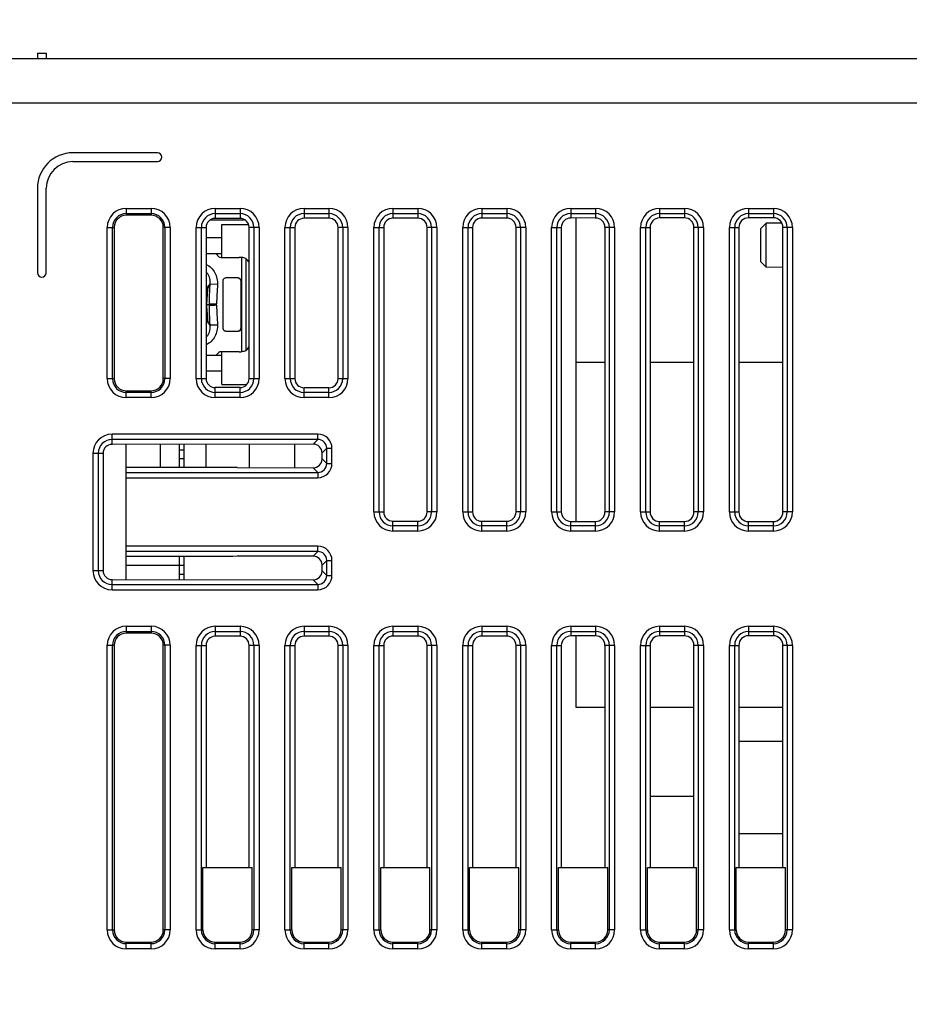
# Model space of a CAD drawing. Header units: millimetres. Extents: x 88 to 1193, y 471 to 1243.
# Tile 44 of 47: x 390 to 440, y 1105 to 1160. Entities that reach past the tile are written whole.
import ezdxf

# ---------------------------------------------------------------- set-up
doc = ezdxf.new("R2010")
doc.units = ezdxf.units.MM
doc.header["$LTSCALE"] = 20
doc.header["$PDMODE"] = 3
doc.header["$PDSIZE"] = 0.3
doc.layers.get('0').update_dxf_attribs({"linetype": 'CONTINUOUS'})
doc.layers.get('Defpoints').update_dxf_attribs({"linetype": 'CONTINUOUS'})
for name, color, linetype in [('03_ALL_AXES', 7, 'CONTINUOUS'), ('07_ALL_FEATURES', 7, 'CONTINUOUS'), ('7_ALL_FEATURES', 7, 'CONTINUOUS'), ('DIM', 6, 'CONTINUOUS')]:
    doc.layers.add(name, color=color, linetype=linetype)
doc.styles.get("Standard").update_dxf_attribs({"font": 'arial.ttf'})
doc.dimstyles.get("Standard").update_dxf_attribs({"dimtxt": 6, "dimasz": 4, "dimexe": 1, "dimexo": 1, "dimgap": 0.09, "dimtad": 1, "dimdec": 1, "dimzin": 0, "dimdsep": 46, "dimtxsty": 'Standard', "dimblk": '_FILLED', "dimcen": 0.09, "dimclrd": 256, "dimclre": 256, "dimadec": 0, "dimazin": 0, "dimtp": 0.1, "dimtm": 0.1, "dimtfac": 1, "dimtdec": 1, "dimtmove": 0, "dimatfit": 3, "dimldrblk": '_FILLED', "dimfxl": 1, "dimtolj": 1, "dimtzin": 0, "dimlwe": -1, "dimarcsym": 0})

# ---------------------------------------------------------------- blocks, each defined once
blk = doc.blocks.new('_FILLED')
at = {"color": 0, "linetype": 'ByBlock'}
blk.add_solid([(0, 0), (-1, 0.167), (-1, -0.167)], dxfattribs=at)
blk = doc.blocks.new('*D7')
at = {"layer": 'Defpoints', "color": 0, "transparency": 16777216}
for p in [(340.207, 1179.247), (507.207, 1158.018), (340.207, 1101.278)]:
    blk.add_point(p, dxfattribs=at)
at = {"layer": 'DIM', "color": 7, "transparency": 16777216}
for p, q in [((340.207, 1102.278), (340.207, 1180.247)), ((507.207, 1159.018), (507.207, 1180.247))]:
    blk.add_line(p, q, dxfattribs=at)
at = {"layer": 'DIM', "color": 7, "lineweight": -2, "transparency": 16777216}
blk.add_line((503.207, 1179.247), (344.207, 1179.247), dxfattribs=at)
at = {"layer": 'DIM', "color": 7, "lineweight": -2, "transparency": 16777216, "xscale": 4, "yscale": 4, "zscale": 4, "rotation": 180}
blk.add_blockref('_FILLED', (340.207, 1179.247), dxfattribs=at)
at = {"layer": 'DIM', "color": 7, "lineweight": -2, "transparency": 16777216, "xscale": 4, "yscale": 4, "zscale": 4}
blk.add_blockref('_FILLED', (507.207, 1179.247), dxfattribs=at)
at = {"layer": 'DIM', "color": 0, "transparency": 16777216, "insert": (423.707, 1183.747), "char_height": 6, "attachment_point": 5}
blk.add_mtext('\\A1;D', dxfattribs=at)

msp = doc.modelspace()

# ---------------------------------------------------------------- linework, layer by layer
at = {"layer": '03_ALL_AXES', "color": 0, "linetype": 'Continuous'}
for p, q in [((432.648, 1119.918), (430.167, 1119.918)), ((432.648, 1114.718), (430.167, 1114.718))]:
    msp.add_line(p, q, dxfattribs=at)
at = {"layer": '07_ALL_FEATURES', "color": 0, "linetype": 'Continuous'}
for p, q in [((346.907, 1158.318), (506.207, 1158.318)), ((390.707, 1158.618), (390.707, 1158.318)), ((390.707, 1158.618), (391.207, 1158.618)), ((391.207, 1158.618), (391.207, 1158.318)), ((345.907, 1155.818), (440.907, 1155.818)), ((397.457, 1153.018), (392.707, 1153.018)), ((392.707, 1152.518), (397.457, 1152.518)), ((390.707, 1151.018), (390.707, 1146.268)), ((391.207, 1146.268), (391.207, 1151.018)), ((395.707, 1149.891), (395.707, 1149.503)), ((395.707, 1149.891), (397.107, 1149.891)), ((395.707, 1149.593), (397.107, 1149.593)), ((397.107, 1149.503), (395.707, 1149.503)), ((397.107, 1149.891), (397.107, 1149.503)), ((400.707, 1149.891), (400.707, 1149.326)), ((400.707, 1149.891), (402.107, 1149.891)), ((400.707, 1149.593), (402.107, 1149.593)), ((402.107, 1149.891), (402.107, 1149.327)), ((405.707, 1149.891), (405.707, 1149.331)), ((405.707, 1149.891), (407.107, 1149.891)), ((405.707, 1149.593), (407.107, 1149.593)), ((407.107, 1149.891), (407.107, 1149.333)), ((410.707, 1149.891), (410.707, 1149.337)), ((410.707, 1149.891), (412.107, 1149.891)), ((410.707, 1149.593), (412.107, 1149.593)), ((412.107, 1149.891), (412.107, 1149.338)), ((415.707, 1149.891), (415.707, 1149.342)), ((415.707, 1149.891), (417.107, 1149.891)), ((415.707, 1149.593), (417.107, 1149.593)), ((417.107, 1149.891), (417.107, 1149.343)), ((420.707, 1149.891), (420.707, 1149.347)), ((420.707, 1149.891), (422.107, 1149.891)), ((420.707, 1149.593), (422.107, 1149.593)), ((422.107, 1149.891), (422.107, 1149.349)), ((425.707, 1149.891), (425.707, 1149.353)), ((425.707, 1149.891), (427.107, 1149.891)), ((425.707, 1149.593), (427.107, 1149.593)), ((427.107, 1149.891), (427.107, 1149.354)), ((430.707, 1149.891), (430.707, 1149.358)), ((430.707, 1149.891), (432.107, 1149.891)), ((430.707, 1149.593), (432.107, 1149.593)), ((432.107, 1149.891), (432.107, 1149.36)), ((402.107, 1149.327), (400.707, 1149.326)), ((407.107, 1149.333), (405.707, 1149.331)), ((412.107, 1149.338), (410.707, 1149.337)), ((417.107, 1149.343), (415.707, 1149.342)), ((422.107, 1149.349), (420.707, 1149.347)), ((427.107, 1149.354), (425.707, 1149.353)), ((432.107, 1149.36), (430.707, 1149.358)), ((431.407, 1148.752), (431.709, 1149.057)), ((432.586, 1149.065), (431.709, 1149.057)), ((431.709, 1146.58), (431.709, 1149.057)), ((394.634, 1140.318), (394.634, 1148.818)), ((394.634, 1148.818), (395.022, 1148.818)), ((394.932, 1140.318), (394.932, 1148.818)), ((395.022, 1148.818), (395.022, 1140.318)), ((397.791, 1140.318), (397.791, 1148.818)), ((398.179, 1148.818), (397.791, 1148.818)), ((397.881, 1148.818), (397.881, 1140.318)), ((398.179, 1148.818), (398.179, 1140.318)), ((399.634, 1140.318), (399.634, 1148.818)), ((399.634, 1148.818), (400.2, 1148.818)), ((399.932, 1140.318), (399.932, 1148.818)), ((400.2, 1148.818), (400.2, 1140.318)), ((402.616, 1140.318), (402.616, 1148.818)), ((403.179, 1148.818), (402.616, 1148.818)), ((402.881, 1148.818), (402.881, 1140.318)), ((403.179, 1148.818), (403.179, 1140.318)), ((404.634, 1140.318), (404.634, 1148.818)), ((404.634, 1148.818), (405.194, 1148.818)), ((404.932, 1140.318), (404.932, 1148.818)), ((405.194, 1148.818), (405.194, 1140.318)), ((407.621, 1140.318), (407.621, 1148.818)), ((408.179, 1148.818), (407.621, 1148.818)), ((407.881, 1148.818), (407.881, 1140.318)), ((408.179, 1148.818), (408.179, 1140.318)), ((409.634, 1132.818), (409.634, 1148.818)), ((409.634, 1148.818), (410.189, 1148.818)), ((409.932, 1132.818), (409.932, 1148.818)), ((410.189, 1148.818), (410.189, 1132.818)), ((412.627, 1132.818), (412.627, 1148.818)), ((413.179, 1148.818), (412.627, 1148.818)), ((412.881, 1148.818), (412.881, 1132.818)), ((413.179, 1148.818), (413.179, 1132.818)), ((414.634, 1132.818), (414.634, 1148.818)), ((414.634, 1148.818), (415.184, 1148.818)), ((414.932, 1132.818), (414.932, 1148.818)), ((415.184, 1148.818), (415.184, 1132.818)), ((417.632, 1132.818), (417.632, 1148.818)), ((418.179, 1148.818), (417.632, 1148.818)), ((417.881, 1148.818), (417.881, 1132.818)), ((418.179, 1148.818), (418.179, 1132.818)), ((419.634, 1132.818), (419.634, 1148.818)), ((419.634, 1148.818), (420.178, 1148.818)), ((419.932, 1132.818), (419.932, 1148.818)), ((420.178, 1148.818), (420.178, 1132.818)), ((422.638, 1132.818), (422.638, 1148.818)), ((423.179, 1148.818), (422.638, 1148.818)), ((422.881, 1148.818), (422.881, 1132.818)), ((423.179, 1148.818), (423.179, 1132.818)), ((424.634, 1132.818), (424.634, 1148.818)), ((424.634, 1148.818), (425.173, 1148.818)), ((424.932, 1132.818), (424.932, 1148.818)), ((425.173, 1148.818), (425.173, 1132.818)), ((427.643, 1132.818), (427.643, 1148.818)), ((428.179, 1148.818), (427.643, 1148.818)), ((427.881, 1148.818), (427.881, 1132.818)), ((428.179, 1148.818), (428.179, 1132.818)), ((429.634, 1132.818), (429.634, 1148.818)), ((429.634, 1148.818), (430.167, 1148.818)), ((429.932, 1132.818), (429.932, 1148.818)), ((430.167, 1148.818), (430.167, 1132.818)), ((431.407, 1146.885), (431.407, 1148.752)), ((432.648, 1132.818), (432.648, 1148.818)), ((433.179, 1148.818), (432.648, 1148.818)), ((432.881, 1148.818), (432.881, 1132.818)), ((433.179, 1148.818), (433.179, 1132.818)), ((431.407, 1146.885), (431.709, 1146.58)), ((432.648, 1146.572), (431.709, 1146.58)), ((394.634, 1140.318), (395.022, 1140.318)), ((398.179, 1140.318), (397.791, 1140.318)), ((399.634, 1140.318), (400.2, 1140.318)), ((402.616, 1140.318), (403.179, 1140.318)), ((404.634, 1140.318), (405.194, 1140.318)), ((407.621, 1140.318), (408.179, 1140.318)), ((395.707, 1139.246), (395.707, 1139.634)), ((395.707, 1139.634), (397.107, 1139.634)), ((397.107, 1139.544), (395.707, 1139.544)), ((397.107, 1139.246), (397.107, 1139.634)), ((400.707, 1139.246), (400.707, 1139.811)), ((402.107, 1139.809), (400.707, 1139.811)), ((402.107, 1139.544), (400.707, 1139.544)), ((402.107, 1139.246), (402.107, 1139.809)), ((405.707, 1139.246), (405.707, 1139.806)), ((407.107, 1139.804), (405.707, 1139.806)), ((407.107, 1139.544), (405.707, 1139.544)), ((407.107, 1139.246), (407.107, 1139.804)), ((397.107, 1139.246), (395.707, 1139.246)), ((402.107, 1139.246), (400.707, 1139.246)), ((407.107, 1139.246), (405.707, 1139.246)), ((394.907, 1136.62), (394.907, 1137.191)), ((406.485, 1137.191), (394.907, 1137.191)), ((406.485, 1136.893), (394.907, 1136.893)), ((406.485, 1136.893), (406.224, 1136.632)), ((406.485, 1136.893), (406.485, 1137.191)), ((393.834, 1136.118), (393.834, 1129.518)), ((393.834, 1136.118), (394.406, 1136.118)), ((394.132, 1136.118), (394.132, 1129.518)), ((394.406, 1136.118), (394.406, 1135.396)), ((406.224, 1136.632), (394.907, 1136.62)), ((397.611, 1136.623), (397.611, 1135.318)), ((400.2, 1135.318), (400.2, 1136.625)), ((402.616, 1136.628), (402.616, 1135.309)), ((405.194, 1135.306), (405.194, 1136.631)), ((406.981, 1136.397), (406.72, 1136.136)), ((406.72, 1135.801), (406.72, 1136.136)), ((406.981, 1135.54), (406.981, 1136.397)), ((406.981, 1136.397), (407.279, 1136.397)), ((407.279, 1135.54), (407.279, 1136.397)), ((406.981, 1135.54), (406.72, 1135.801)), ((394.407, 1135.395), (394.407, 1130.241)), ((395.707, 1130.318), (395.707, 1135.318)), ((401.707, 1135.318), (395.707, 1135.318)), ((395.707, 1135.044), (406.485, 1135.044)), ((401.936, 1135.31), (401.707, 1135.318)), ((401.936, 1135.31), (406.224, 1135.305)), ((406.485, 1135.044), (406.224, 1135.305)), ((406.485, 1135.044), (406.485, 1134.746)), ((406.981, 1135.54), (407.279, 1135.54)), ((395.707, 1134.746), (406.485, 1134.746)), ((409.634, 1132.818), (410.189, 1132.818)), ((413.179, 1132.818), (412.627, 1132.818)), ((414.634, 1132.818), (415.184, 1132.818)), ((418.179, 1132.818), (417.632, 1132.818)), ((419.634, 1132.818), (420.178, 1132.818)), ((423.179, 1132.818), (422.638, 1132.818)), ((424.634, 1132.818), (425.173, 1132.818)), ((428.179, 1132.818), (427.643, 1132.818)), ((429.634, 1132.818), (430.167, 1132.818)), ((433.179, 1132.818), (432.648, 1132.818)), ((410.707, 1131.746), (410.707, 1132.3)), ((410.707, 1132.3), (412.107, 1132.299)), ((412.107, 1131.746), (412.107, 1132.299)), ((415.707, 1131.746), (415.707, 1132.295)), ((415.707, 1132.295), (417.107, 1132.293)), ((417.107, 1131.746), (417.107, 1132.293)), ((420.707, 1131.746), (420.707, 1132.289)), ((420.707, 1132.289), (422.107, 1132.288)), ((422.107, 1131.746), (422.107, 1132.288)), ((425.707, 1131.746), (425.707, 1132.284)), ((425.707, 1132.284), (427.107, 1132.283)), ((427.107, 1131.746), (427.107, 1132.283)), ((430.707, 1131.746), (430.707, 1132.279)), ((430.707, 1132.279), (432.107, 1132.277)), ((432.107, 1131.746), (432.107, 1132.277)), ((412.107, 1132.044), (410.707, 1132.044)), ((412.107, 1131.746), (410.707, 1131.746)), ((417.107, 1132.044), (415.707, 1132.044)), ((417.107, 1131.746), (415.707, 1131.746)), ((422.107, 1132.044), (420.707, 1132.044)), ((422.107, 1131.746), (420.707, 1131.746)), ((427.107, 1132.044), (425.707, 1132.044)), ((427.107, 1131.746), (425.707, 1131.746)), ((432.107, 1132.044), (430.707, 1132.044)), ((432.107, 1131.746), (430.707, 1131.746)), ((406.485, 1130.891), (395.707, 1130.891)), ((406.485, 1130.593), (395.707, 1130.593)), ((406.485, 1130.593), (406.224, 1130.332)), ((406.485, 1130.593), (406.485, 1130.891)), ((394.406, 1130.241), (394.406, 1129.518)), ((401.707, 1130.318), (395.707, 1130.318)), ((401.936, 1130.327), (401.707, 1130.318)), ((406.224, 1130.332), (401.936, 1130.327)), ((406.981, 1130.097), (406.72, 1129.836)), ((406.981, 1129.24), (406.981, 1130.097)), ((406.981, 1130.097), (407.279, 1130.097)), ((407.279, 1129.24), (407.279, 1130.097)), ((393.834, 1129.518), (394.406, 1129.518)), ((406.72, 1129.501), (406.72, 1129.836)), ((406.981, 1129.24), (406.72, 1129.501)), ((394.907, 1128.446), (394.907, 1129.017)), ((394.907, 1129.017), (406.224, 1129.005)), ((406.485, 1128.744), (406.224, 1129.005)), ((406.981, 1129.24), (407.279, 1129.24)), ((394.907, 1128.744), (406.485, 1128.744)), ((394.907, 1128.446), (406.485, 1128.446)), ((406.485, 1128.744), (406.485, 1128.446)), ((395.704, 1126.391), (395.704, 1126.003)), ((395.704, 1126.391), (397.109, 1126.391)), ((397.109, 1126.391), (397.109, 1126.003)), ((400.707, 1126.391), (400.707, 1125.826)), ((400.707, 1126.391), (402.107, 1126.391)), ((402.107, 1126.391), (402.107, 1125.827)), ((405.707, 1126.391), (405.707, 1125.831)), ((405.707, 1126.391), (407.107, 1126.391)), ((407.107, 1126.391), (407.107, 1125.833)), ((410.707, 1126.391), (410.707, 1125.837)), ((410.707, 1126.391), (412.107, 1126.391)), ((412.107, 1126.391), (412.107, 1125.838)), ((415.707, 1126.391), (415.707, 1125.842)), ((415.707, 1126.391), (417.107, 1126.391)), ((417.107, 1126.391), (417.107, 1125.843)), ((420.707, 1126.391), (420.707, 1125.847)), ((420.707, 1126.391), (422.107, 1126.391)), ((422.107, 1126.391), (422.107, 1125.849)), ((425.707, 1126.391), (425.707, 1125.853)), ((425.707, 1126.391), (427.107, 1126.391)), ((427.107, 1126.391), (427.107, 1125.854)), ((430.707, 1126.391), (430.707, 1125.858)), ((430.707, 1126.391), (432.107, 1126.391)), ((432.107, 1126.391), (432.107, 1125.86)), ((395.704, 1126.093), (397.109, 1126.093)), ((397.109, 1126.003), (395.704, 1126.003)), ((400.707, 1126.093), (402.107, 1126.093)), ((402.107, 1125.827), (400.707, 1125.826)), ((405.707, 1126.093), (407.107, 1126.093)), ((407.107, 1125.833), (405.707, 1125.831)), ((410.707, 1126.093), (412.107, 1126.093)), ((412.107, 1125.838), (410.707, 1125.837)), ((415.707, 1126.093), (417.107, 1126.093)), ((417.107, 1125.843), (415.707, 1125.842)), ((420.707, 1126.093), (422.107, 1126.093)), ((422.107, 1125.849), (420.707, 1125.847)), ((425.707, 1126.093), (427.107, 1126.093)), ((427.107, 1125.854), (425.707, 1125.853)), ((430.707, 1126.093), (432.107, 1126.093)), ((432.107, 1125.86), (430.707, 1125.858)), ((394.634, 1109.316), (394.634, 1125.321)), ((394.634, 1125.321), (395.022, 1125.321)), ((394.932, 1109.316), (394.932, 1125.321)), ((395.022, 1125.321), (395.022, 1109.316)), ((397.791, 1109.316), (397.791, 1125.321)), ((398.179, 1125.321), (397.791, 1125.321)), ((397.881, 1125.321), (397.881, 1109.316)), ((398.179, 1125.321), (398.179, 1109.316)), ((399.634, 1109.318), (399.634, 1125.318)), ((399.634, 1125.318), (400.2, 1125.318)), ((399.932, 1109.318), (399.932, 1125.318)), ((400.2, 1125.318), (400.2, 1112.818)), ((402.616, 1112.818), (402.616, 1125.318)), ((403.179, 1125.318), (402.616, 1125.318)), ((402.881, 1125.318), (402.881, 1109.318)), ((403.179, 1125.318), (403.179, 1109.318)), ((404.634, 1109.318), (404.634, 1125.318)), ((404.634, 1125.318), (405.194, 1125.318)), ((404.932, 1109.318), (404.932, 1125.318)), ((405.194, 1125.318), (405.194, 1112.818)), ((407.621, 1112.818), (407.621, 1125.318)), ((408.179, 1125.318), (407.621, 1125.318)), ((407.881, 1125.318), (407.881, 1109.318)), ((408.179, 1125.318), (408.179, 1109.318)), ((409.634, 1109.318), (409.634, 1125.318)), ((409.634, 1125.318), (410.189, 1125.318)), ((409.932, 1109.318), (409.932, 1125.318)), ((410.189, 1125.318), (410.189, 1112.818)), ((412.627, 1112.818), (412.627, 1125.318)), ((413.179, 1125.318), (412.627, 1125.318)), ((412.881, 1125.318), (412.881, 1109.318)), ((413.179, 1125.318), (413.179, 1109.318)), ((414.634, 1109.318), (414.634, 1125.318)), ((414.634, 1125.318), (415.184, 1125.318)), ((414.932, 1109.318), (414.932, 1125.318)), ((415.184, 1125.318), (415.184, 1112.818)), ((417.632, 1112.818), (417.632, 1125.318)), ((418.179, 1125.318), (417.632, 1125.318)), ((417.881, 1125.318), (417.881, 1109.318)), ((418.179, 1125.318), (418.179, 1109.318)), ((419.634, 1109.318), (419.634, 1125.318)), ((419.634, 1125.318), (420.178, 1125.318)), ((419.932, 1109.318), (419.932, 1125.318)), ((420.178, 1125.318), (420.178, 1112.818)), ((422.638, 1112.818), (422.638, 1125.318)), ((423.179, 1125.318), (422.638, 1125.318)), ((422.881, 1125.318), (422.881, 1109.318)), ((423.179, 1125.318), (423.179, 1109.318)), ((424.634, 1109.318), (424.634, 1125.318)), ((424.634, 1125.318), (425.173, 1125.318)), ((424.932, 1109.318), (424.932, 1125.318)), ((425.173, 1125.318), (425.173, 1112.818)), ((427.643, 1112.818), (427.643, 1125.318)), ((428.179, 1125.318), (427.643, 1125.318)), ((427.881, 1125.318), (427.881, 1109.318)), ((428.179, 1125.318), (428.179, 1109.318)), ((429.634, 1109.318), (429.634, 1125.318)), ((429.634, 1125.318), (430.167, 1125.318)), ((429.932, 1109.318), (429.932, 1125.318)), ((430.167, 1125.318), (430.167, 1112.818)), ((432.648, 1112.818), (432.648, 1125.318)), ((433.179, 1125.318), (432.648, 1125.318)), ((432.881, 1125.318), (432.881, 1109.318)), ((433.179, 1125.318), (433.179, 1109.318)), ((427.643, 1116.818), (425.173, 1116.818)), ((400.022, 1109.318), (400.022, 1112.818)), ((400.022, 1112.818), (402.791, 1112.818)), ((402.791, 1109.318), (402.791, 1112.818)), ((405.022, 1109.318), (405.022, 1112.818)), ((405.022, 1112.818), (407.791, 1112.818)), ((407.791, 1109.318), (407.791, 1112.818)), ((410.022, 1109.318), (410.022, 1112.818)), ((410.022, 1112.818), (412.791, 1112.818)), ((412.791, 1109.318), (412.791, 1112.818)), ((415.022, 1109.318), (415.022, 1112.818)), ((415.022, 1112.818), (417.791, 1112.818)), ((417.791, 1109.318), (417.791, 1112.818)), ((420.022, 1109.318), (420.022, 1112.818)), ((420.022, 1112.818), (422.791, 1112.818)), ((422.791, 1109.318), (422.791, 1112.818)), ((425.022, 1109.318), (425.022, 1112.818)), ((425.022, 1112.818), (427.791, 1112.818)), ((427.791, 1109.318), (427.791, 1112.818)), ((430.022, 1109.318), (430.022, 1112.818)), ((430.022, 1112.818), (432.791, 1112.818)), ((432.791, 1109.318), (432.791, 1112.818)), ((394.634, 1109.316), (395.022, 1109.316)), ((398.179, 1109.316), (397.791, 1109.316)), ((399.634, 1109.318), (400.022, 1109.318)), ((403.179, 1109.318), (402.791, 1109.318)), ((404.634, 1109.318), (405.022, 1109.318)), ((408.179, 1109.318), (407.791, 1109.318)), ((409.634, 1109.318), (410.022, 1109.318)), ((413.179, 1109.318), (412.791, 1109.318)), ((414.634, 1109.318), (415.022, 1109.318)), ((418.179, 1109.318), (417.791, 1109.318)), ((419.634, 1109.318), (420.022, 1109.318)), ((423.179, 1109.318), (422.791, 1109.318)), ((424.634, 1109.318), (425.022, 1109.318)), ((428.179, 1109.318), (427.791, 1109.318)), ((429.634, 1109.318), (430.022, 1109.318)), ((433.179, 1109.318), (432.791, 1109.318)), ((395.704, 1108.246), (395.704, 1108.634)), ((395.704, 1108.634), (397.109, 1108.634)), ((397.109, 1108.544), (395.704, 1108.544)), ((397.109, 1108.246), (397.109, 1108.634)), ((400.707, 1108.246), (400.707, 1108.634)), ((400.707, 1108.634), (402.107, 1108.634)), ((402.107, 1108.544), (400.707, 1108.544)), ((402.107, 1108.246), (402.107, 1108.634)), ((405.707, 1108.246), (405.707, 1108.634)), ((405.707, 1108.634), (407.107, 1108.634)), ((407.107, 1108.544), (405.707, 1108.544)), ((407.107, 1108.246), (407.107, 1108.634)), ((410.707, 1108.246), (410.707, 1108.634)), ((410.707, 1108.634), (412.107, 1108.634)), ((412.107, 1108.544), (410.707, 1108.544)), ((412.107, 1108.246), (412.107, 1108.634)), ((415.707, 1108.246), (415.707, 1108.634)), ((415.707, 1108.634), (417.107, 1108.634)), ((417.107, 1108.544), (415.707, 1108.544)), ((417.107, 1108.246), (417.107, 1108.634)), ((420.707, 1108.246), (420.707, 1108.634)), ((420.707, 1108.634), (422.107, 1108.634)), ((422.107, 1108.544), (420.707, 1108.544)), ((422.107, 1108.246), (422.107, 1108.634)), ((425.707, 1108.246), (425.707, 1108.634)), ((425.707, 1108.634), (427.107, 1108.634)), ((427.107, 1108.544), (425.707, 1108.544)), ((427.107, 1108.246), (427.107, 1108.634)), ((430.707, 1108.246), (430.707, 1108.634)), ((430.707, 1108.634), (432.107, 1108.634)), ((432.107, 1108.544), (430.707, 1108.544)), ((432.107, 1108.246), (432.107, 1108.634)), ((397.109, 1108.246), (395.704, 1108.246)), ((402.107, 1108.246), (400.707, 1108.246)), ((407.107, 1108.246), (405.707, 1108.246)), ((412.107, 1108.246), (410.707, 1108.246)), ((417.107, 1108.246), (415.707, 1108.246)), ((422.107, 1108.246), (420.707, 1108.246)), ((427.107, 1108.246), (425.707, 1108.246)), ((432.107, 1108.246), (430.707, 1108.246))]:
    msp.add_line(p, q, dxfattribs=at)
for centre, radius, start, end in [((392.707, 1151.018), 2, 90, 180), ((397.457, 1152.768), 0.25, 270, 90), ((392.707, 1151.018), 1.5, 90, 180), ((395.707, 1148.818), 1.072, 90, 180), ((395.707, 1148.818), 0.775, 90, 180), ((395.707, 1148.818), 0.684, 90, 180), ((397.107, 1148.818), 1.072, 0, 90), ((397.107, 1148.818), 0.775, 0, 90), ((397.107, 1148.818), 0.684, 0, 90), ((400.707, 1148.818), 1.072, 90, 180), ((400.707, 1148.818), 0.775, 90, 180), ((402.107, 1148.818), 1.072, 0, 90), ((402.107, 1148.818), 0.775, 0, 90), ((405.707, 1148.818), 1.072, 90, 180), ((405.707, 1148.818), 0.775, 90, 180), ((407.107, 1148.818), 1.072, 0, 90), ((407.107, 1148.818), 0.775, 0, 90), ((410.707, 1148.818), 1.072, 90, 180), ((410.707, 1148.818), 0.775, 90, 180), ((412.107, 1148.818), 1.072, 0, 90), ((412.107, 1148.818), 0.775, 0, 90), ((415.707, 1148.818), 1.072, 90, 180), ((415.707, 1148.818), 0.775, 90, 180), ((417.107, 1148.818), 1.072, 0, 90), ((417.107, 1148.818), 0.775, 0, 90), ((420.707, 1148.818), 1.072, 90, 180), ((420.707, 1148.818), 0.775, 90, 180), ((422.107, 1148.818), 1.072, 0, 90), ((422.107, 1148.818), 0.775, 0, 90), ((425.707, 1148.818), 1.072, 90, 180), ((425.707, 1148.818), 0.775, 90, 180), ((427.107, 1148.818), 1.072, 0, 90), ((427.107, 1148.818), 0.775, 0, 90), ((430.707, 1148.818), 1.072, 90, 180), ((430.707, 1148.818), 0.775, 90, 180), ((432.107, 1148.818), 1.072, 0, 90), ((432.107, 1148.818), 0.775, 0, 90), ((390.957, 1146.268), 0.25, 180, 0), ((395.707, 1140.318), 1.072, 180, 270), ((395.707, 1140.318), 0.775, 180, 270), ((395.707, 1140.318), 0.684, 180, 270), ((397.107, 1140.318), 1.072, 270, 0), ((397.107, 1140.318), 0.775, 270, 0), ((397.107, 1140.318), 0.684, 270, 0), ((400.707, 1140.318), 1.072, 180, 270), ((400.707, 1140.318), 0.775, 180, 270), ((402.107, 1140.318), 1.072, 270, 0), ((402.107, 1140.318), 0.775, 270, 0), ((405.707, 1140.318), 1.072, 180, 270), ((405.707, 1140.318), 0.775, 180, 270), ((407.107, 1140.318), 1.072, 270, 0), ((407.107, 1140.318), 0.775, 270, 0), ((394.907, 1136.118), 1.072, 90, 180), ((394.907, 1136.118), 0.775, 90, 180), ((410.707, 1132.818), 1.072, 180, 270), ((410.707, 1132.818), 0.775, 180, 270), ((412.107, 1132.818), 1.072, 270, 0), ((412.107, 1132.818), 0.775, 270, 0), ((415.707, 1132.818), 1.072, 180, 270), ((415.707, 1132.818), 0.775, 180, 270), ((417.107, 1132.818), 1.072, 270, 0), ((417.107, 1132.818), 0.775, 270, 0), ((420.707, 1132.818), 1.072, 180, 270), ((420.707, 1132.818), 0.775, 180, 270), ((422.107, 1132.818), 1.072, 270, 0), ((422.107, 1132.818), 0.775, 270, 0), ((425.707, 1132.818), 1.072, 180, 270), ((425.707, 1132.818), 0.775, 180, 270), ((427.107, 1132.818), 1.072, 270, 0), ((427.107, 1132.818), 0.775, 270, 0), ((430.707, 1132.818), 1.072, 180, 270), ((430.707, 1132.818), 0.775, 180, 270), ((432.107, 1132.818), 1.072, 270, 0), ((432.107, 1132.818), 0.775, 270, 0), ((394.907, 1129.518), 1.072, 180, 270), ((394.907, 1129.518), 0.775, 180, 270), ((395.704, 1125.321), 1.07, 90, 180), ((397.109, 1125.321), 1.07, 0, 90), ((400.707, 1125.318), 1.072, 90, 180), ((402.107, 1125.318), 1.072, 0, 90), ((405.707, 1125.318), 1.072, 90, 180), ((407.107, 1125.318), 1.072, 0, 90), ((410.707, 1125.318), 1.072, 90, 180), ((412.107, 1125.318), 1.072, 0, 90), ((415.707, 1125.318), 1.072, 90, 180), ((417.107, 1125.318), 1.072, 0, 90), ((420.707, 1125.318), 1.072, 90, 180), ((422.107, 1125.318), 1.072, 0, 90), ((425.707, 1125.318), 1.072, 90, 180), ((427.107, 1125.318), 1.072, 0, 90), ((430.707, 1125.318), 1.072, 90, 180), ((432.107, 1125.318), 1.072, 0, 90), ((395.704, 1125.321), 0.772, 90, 180), ((395.704, 1125.321), 0.682, 90, 180), ((397.109, 1125.321), 0.772, 0, 90), ((397.109, 1125.321), 0.682, 0, 90), ((400.707, 1125.318), 0.775, 90, 180), ((402.107, 1125.318), 0.775, 0, 90), ((405.707, 1125.318), 0.775, 90, 180), ((407.107, 1125.318), 0.775, 0, 90), ((410.707, 1125.318), 0.775, 90, 180), ((412.107, 1125.318), 0.775, 0, 90), ((415.707, 1125.318), 0.775, 90, 180), ((417.107, 1125.318), 0.775, 0, 90), ((420.707, 1125.318), 0.775, 90, 180), ((422.107, 1125.318), 0.775, 0, 90), ((425.707, 1125.318), 0.775, 90, 180), ((427.107, 1125.318), 0.775, 0, 90), ((430.707, 1125.318), 0.775, 90, 180), ((432.107, 1125.318), 0.775, 0, 90), ((395.704, 1109.316), 1.07, 180, 270), ((395.704, 1109.316), 0.772, 180, 270), ((395.704, 1109.316), 0.682, 180, 270), ((397.109, 1109.316), 1.07, 270, 0), ((397.109, 1109.316), 0.772, 270, 0), ((397.109, 1109.316), 0.682, 270, 0), ((400.707, 1109.318), 1.072, 180, 270), ((400.707, 1109.318), 0.775, 180, 270), ((400.707, 1109.318), 0.684, 180, 270), ((402.107, 1109.318), 1.072, 270, 0), ((402.107, 1109.318), 0.775, 270, 0), ((402.107, 1109.318), 0.684, 270, 0), ((405.707, 1109.318), 1.072, 180, 270), ((405.707, 1109.318), 0.775, 180, 270), ((405.707, 1109.318), 0.684, 180, 270), ((407.107, 1109.318), 1.072, 270, 0), ((407.107, 1109.318), 0.775, 270, 0), ((407.107, 1109.318), 0.684, 270, 0), ((410.707, 1109.318), 1.072, 180, 270), ((410.707, 1109.318), 0.775, 180, 270), ((410.707, 1109.318), 0.684, 180, 270), ((412.107, 1109.318), 1.072, 270, 0), ((412.107, 1109.318), 0.775, 270, 0), ((412.107, 1109.318), 0.684, 270, 0), ((415.707, 1109.318), 1.072, 180, 270), ((415.707, 1109.318), 0.775, 180, 270), ((415.707, 1109.318), 0.684, 180, 270), ((417.107, 1109.318), 1.072, 270, 0), ((417.107, 1109.318), 0.775, 270, 0), ((417.107, 1109.318), 0.684, 270, 0), ((420.707, 1109.318), 1.072, 180, 270), ((420.707, 1109.318), 0.775, 180, 270), ((420.707, 1109.318), 0.684, 180, 270), ((422.107, 1109.318), 1.072, 270, 0), ((422.107, 1109.318), 0.775, 270, 0), ((422.107, 1109.318), 0.684, 270, 0), ((425.707, 1109.318), 1.072, 180, 270), ((425.707, 1109.318), 0.775, 180, 270), ((425.707, 1109.318), 0.684, 180, 270), ((427.107, 1109.318), 1.072, 270, 0), ((427.107, 1109.318), 0.775, 270, 0), ((427.107, 1109.318), 0.684, 270, 0), ((430.707, 1109.318), 1.072, 180, 270), ((430.707, 1109.318), 0.775, 180, 270), ((430.707, 1109.318), 0.684, 180, 270), ((432.107, 1109.318), 1.072, 270, 0), ((432.107, 1109.318), 0.775, 270, 0), ((432.107, 1109.318), 0.684, 270, 0)]:
    msp.add_arc(centre, radius, start, end, dxfattribs=at)
for centre, major_axis, ratio, start_param, end_param in [((400.707, 1148.818), (0.508, 0), 0.999999, 1.571868, 3.141593), ((402.107, 1148.818), (0.509, 0), 0.999999, 0, 1.571868), ((405.707, 1148.818), (0.513, 0), 0.999999, 1.571868, 3.141593), ((407.107, 1148.818), (0.514, 0), 0.999999, 0, 1.571868), ((410.707, 1148.818), (0.518, 0), 0.999999, 1.571868, 3.141593), ((412.107, 1148.818), (0.52, 0), 0.999999, 0, 1.571868), ((415.707, 1148.818), (0.524, 0), 0.999999, 1.571868, 3.141593), ((417.107, 1148.818), (0.525, 0), 0.999999, 0, 1.571868), ((420.707, 1148.818), (0.529, 0), 0.999999, 1.571868, 3.141593), ((422.107, 1148.818), (0.53, 0), 0.999999, 0, 1.571868), ((425.707, 1148.818), (0.534, 0), 0.999999, 1.571868, 3.141593), ((427.107, 1148.818), (0.536, 0), 0.999999, 0, 1.571868), ((430.707, 1148.818), (0.54, 0), 0.999999, 1.571868, 3.141593), ((432.107, 1148.818), (0.541, 0), 0.999999, 0, 1.571868), ((400.707, 1140.318), (0.508, 0), 0.999999, -3.141593, -1.571868), ((402.107, 1140.318), (0.509, 0), 0.999999, -1.571868, 0), ((405.707, 1140.318), (0.513, 0), 0.999999, -3.141593, -1.571868), ((407.107, 1140.318), (0.514, 0), 0.999999, -1.571868, 0), ((394.907, 1136.118), (0.501, 0), 0.999999, 1.571868, 3.141593), ((406.216, 1136.128), (0.371, 0.347), 0.984166, -0.744345, 0.811599), ((406.216, 1135.809), (0.371, -0.347), 0.984166, -0.811599, 0.744345), ((410.707, 1132.818), (0.518, 0), 0.999999, -3.141593, -1.571868), ((412.107, 1132.818), (0.52, 0), 0.999999, -1.571868, 0), ((415.707, 1132.818), (0.524, 0), 0.999999, -3.141593, -1.571868), ((417.107, 1132.818), (0.525, 0), 0.999999, -1.571868, 0), ((420.707, 1132.818), (0.529, 0), 0.999999, -3.141593, -1.571868), ((422.107, 1132.818), (0.53, 0), 0.999999, -1.571868, 0), ((425.707, 1132.818), (0.534, 0), 0.999999, -3.141593, -1.571868), ((427.107, 1132.818), (0.536, 0), 0.999999, -1.571868, 0), ((430.707, 1132.818), (0.54, 0), 0.999999, -3.141593, -1.571868), ((432.107, 1132.818), (0.541, 0), 0.999999, -1.571868, 0), ((406.216, 1129.828), (0.371, 0.347), 0.984166, -0.744345, 0.811599), ((394.907, 1129.518), (0.501, 0), 0.999999, -3.141593, -1.571868), ((406.216, 1129.509), (0.371, -0.347), 0.984166, -0.811599, 0.744345), ((400.707, 1125.318), (0.508, 0), 0.999999, 1.571868, 3.141593), ((402.107, 1125.318), (0.509, 0), 0.999999, 0, 1.571868), ((405.707, 1125.318), (0.513, 0), 0.999999, 1.571868, 3.141593), ((407.107, 1125.318), (0.514, 0), 0.999999, 0, 1.571868), ((410.707, 1125.318), (0.518, 0), 0.999999, 1.571868, 3.141593), ((412.107, 1125.318), (0.52, 0), 0.999999, 0, 1.571868), ((415.707, 1125.318), (0.524, 0), 0.999999, 1.571868, 3.141593), ((417.107, 1125.318), (0.525, 0), 0.999999, 0, 1.571868), ((420.707, 1125.318), (0.529, 0), 0.999999, 1.571868, 3.141593), ((422.107, 1125.318), (0.53, 0), 0.999999, 0, 1.571868), ((425.707, 1125.318), (0.534, 0), 0.999999, 1.571868, 3.141593), ((427.107, 1125.318), (0.536, 0), 0.999999, 0, 1.571868), ((430.707, 1125.318), (0.54, 0), 0.999999, 1.571868, 3.141593), ((432.107, 1125.318), (0.541, 0), 0.999999, 0, 1.571868)]:
    msp.add_ellipse(centre, major_axis=major_axis, ratio=ratio, start_param=start_param, end_param=end_param, dxfattribs=at)
for points, knots in [([(407.279, 1136.397), (407.279, 1136.599), (407.111, 1137.023), (406.688, 1137.191), (406.485, 1137.191)], [0, 0, 0, 0, 0.500003, 1, 1, 1, 1]), ([(406.981, 1136.397), (406.982, 1136.524), (406.879, 1136.791), (406.612, 1136.894), (406.485, 1136.893)], [0, 0, 0, 0, 0.500002, 1, 1, 1, 1]), ([(406.485, 1134.746), (406.688, 1134.746), (407.111, 1134.914), (407.279, 1135.337), (407.279, 1135.54)], [0, 0, 0, 0, 0.500003, 1, 1, 1, 1]), ([(406.485, 1135.044), (406.612, 1135.043), (406.879, 1135.146), (406.982, 1135.413), (406.981, 1135.54)], [0, 0, 0, 0, 0.500002, 1, 1, 1, 1]), ([(407.279, 1130.097), (407.279, 1130.299), (407.111, 1130.723), (406.688, 1130.891), (406.485, 1130.891)], [0, 0, 0, 0, 0.500003, 1, 1, 1, 1]), ([(406.981, 1130.097), (406.982, 1130.224), (406.879, 1130.491), (406.612, 1130.594), (406.485, 1130.593)], [0, 0, 0, 0, 0.500002, 1, 1, 1, 1]), ([(406.485, 1128.446), (406.688, 1128.446), (407.111, 1128.614), (407.279, 1129.037), (407.279, 1129.24)], [0, 0, 0, 0, 0.500003, 1, 1, 1, 1]), ([(406.485, 1128.744), (406.612, 1128.743), (406.879, 1128.846), (406.982, 1129.113), (406.981, 1129.24)], [0, 0, 0, 0, 0.500002, 1, 1, 1, 1])]:
    msp.add_open_spline(points, degree=3, knots=knots, dxfattribs=at)
at = {"layer": '7_ALL_FEATURES', "color": 0, "linetype": 'Continuous'}
for p, q in [((400.45, 1149.253), (402.367, 1149.253)), ((401.087, 1147.128), (401.087, 1148.978)), ((401.087, 1148.978), (402.588, 1148.978)), ((421.007, 1132.289), (421.007, 1149.348)), ((401.087, 1148.228), (400.2, 1148.228)), ((401.087, 1147.328), (400.2, 1147.328)), ((400.757, 1147.328), (400.913, 1147.172)), ((401.019, 1147.128), (402.06, 1147.128)), ((402.189, 1147.126), (402.189, 1141.831)), ((402.424, 1147.076), (402.424, 1141.881)), ((400.833, 1145.617), (400.422, 1145.622)), ((401.157, 1143.128), (401.157, 1145.828)), ((402.007, 1145.978), (401.306, 1145.978)), ((402.146, 1145.828), (402.146, 1143.128)), ((402.146, 1145.828), (402.157, 1145.828)), ((402.157, 1145.828), (402.157, 1143.128)), ((400.2, 1144.478), (400.782, 1144.478)), ((400.383, 1144.478), (400.384, 1144.528)), ((400.384, 1144.429), (400.383, 1144.478)), ((400.422, 1143.334), (400.833, 1143.34)), ((401.306, 1142.978), (402.007, 1142.978)), ((402.146, 1143.128), (402.157, 1143.128)), ((400.913, 1141.784), (400.757, 1141.628)), ((402.06, 1141.828), (401.019, 1141.828)), ((401.087, 1139.978), (401.087, 1141.828)), ((400.2, 1141.628), (401.087, 1141.628)), ((422.638, 1141.218), (421.007, 1141.218)), ((427.643, 1141.218), (425.173, 1141.218)), ((432.648, 1141.218), (430.167, 1141.218)), ((401.087, 1140.728), (400.2, 1140.728)), ((401.087, 1139.978), (402.483, 1139.978)), ((395.707, 1135.318), (395.707, 1136.621)), ((398.707, 1135.318), (398.707, 1136.624)), ((398.707, 1136.318), (398.961, 1136.318)), ((398.961, 1135.318), (398.961, 1136.624)), ((398.707, 1135.818), (398.961, 1135.818)), ((395.707, 1129.016), (395.707, 1130.318)), ((398.707, 1129.013), (398.707, 1130.318)), ((398.961, 1129.013), (398.961, 1130.318)), ((395.707, 1129.818), (398.961, 1129.818)), ((398.707, 1129.318), (398.961, 1129.318)), ((421.007, 1121.818), (421.007, 1125.848)), ((422.638, 1121.818), (421.007, 1121.818)), ((427.643, 1121.818), (425.173, 1121.818)), ((432.648, 1121.818), (430.167, 1121.818))]:
    msp.add_line(p, q, dxfattribs=at)
for centre, radius, start, end in [((401.019, 1147.278), 0.15, 225, 270), ((402.06, 1144.033), 3.095, 87.6091, 90.001), ((401.306, 1145.83), 0.148, 90.0099, 95.1867), ((399.839, 1145.164), 0.521, 28.0117, 31.042), ((404.199, 1294.575), 150.096, 268.54354, 268.69592), ((404.199, 994.381), 150.096, 91.30408, 91.45646), ((399.839, 1143.793), 0.521, 328.958, 331.9883), ((401.019, 1141.678), 0.15, 90, 135), ((402.06, 1144.924), 3.095, 269.999, 272.3909)]:
    msp.add_arc(centre, radius, start, end, dxfattribs=at)
for points, knots in [([(400.2, 1146.739), (400.305, 1146.69), (400.501, 1146.558), (400.713, 1146.276), (400.807, 1145.999), (400.835, 1145.777), (400.834, 1145.669), (400.833, 1145.617)], [0, 0, 0, 0, 0.254025, 0.509505, 0.762141, 0.885896, 1, 1, 1, 1]), ([(402.424, 1147.076), (402.396, 1147.095), (402.315, 1147.118), (402.235, 1147.124), (402.189, 1147.126)], [0, 0, 0, 0, 0.427602, 1, 1, 1, 1]), ([(402.617, 1146.828), (402.604, 1146.855), (402.554, 1146.948), (402.486, 1147.033), (402.424, 1147.076)], [0, 0, 0, 0, 0.283847, 1, 1, 1, 1]), ([(400.424, 1145.68), (400.425, 1145.695), (400.429, 1145.724), (400.431, 1145.783), (400.427, 1145.884), (400.396, 1146.025), (400.318, 1146.179), (400.242, 1146.266), (400.2, 1146.303)], [0, 0, 0, 0, 0.064647, 0.128637, 0.255378, 0.505501, 0.753027, 1, 1, 1, 1]), ([(400.285, 1145.433), (400.297, 1145.455), (400.344, 1145.537), (400.391, 1145.619), (400.424, 1145.68)], [0, 0, 0, 0, 0.267265, 1, 1, 1, 1]), ([(400.422, 1145.622), (400.413, 1145.607), (400.372, 1145.535), (400.33, 1145.464), (400.298, 1145.409)], [0, 0, 0, 0, 0.221193, 1, 1, 1, 1]), ([(400.384, 1144.528), (400.388, 1144.714), (400.394, 1144.99), (400.408, 1145.354), (400.418, 1145.533), (400.422, 1145.622)], [0, 0, 0, 0, 0.508496, 0.75608, 1, 1, 1, 1]), ([(400.833, 1145.617), (400.831, 1145.431), (400.811, 1145.064), (400.787, 1144.699), (400.783, 1144.519)], [0, 0, 0, 0, 0.508629, 1, 1, 1, 1]), ([(401.157, 1145.828), (401.157, 1145.865), (401.185, 1145.94), (401.257, 1145.975), (401.293, 1145.978)], [0, 0, 0, 0, 0.500608, 1, 1, 1, 1]), ([(402.143, 1145.828), (402.143, 1145.865), (402.115, 1145.94), (402.043, 1145.975), (402.007, 1145.978)], [0, 0, 0, 0, 0.500608, 1, 1, 1, 1]), ([(402.007, 1145.978), (402.045, 1145.978), (402.125, 1145.946), (402.157, 1145.867), (402.157, 1145.828)], [0, 0, 0, 0, 0.499292, 1, 1, 1, 1]), ([(400.267, 1144.913), (400.271, 1144.952), (400.286, 1145.117), (400.296, 1145.282), (400.298, 1145.409)], [0, 0, 0, 0, 0.237203, 1, 1, 1, 1]), ([(400.267, 1144.913), (400.263, 1144.916), (400.241, 1144.93), (400.218, 1144.943), (400.2, 1144.952)], [0, 0, 0, 0, 0.220313, 1, 1, 1, 1]), ([(400.242, 1144.478), (400.242, 1144.521), (400.246, 1144.666), (400.258, 1144.81), (400.267, 1144.913)], [0, 0, 0, 0, 0.291228, 1, 1, 1, 1]), ([(400.267, 1144.044), (400.264, 1144.077), (400.251, 1144.221), (400.243, 1144.366), (400.242, 1144.478)], [0, 0, 0, 0, 0.223553, 1, 1, 1, 1]), ([(400.422, 1143.334), (400.418, 1143.423), (400.408, 1143.602), (400.394, 1143.967), (400.388, 1144.243), (400.384, 1144.429)], [0, 0, 0, 0, 0.24392, 0.491504, 1, 1, 1, 1]), ([(400.783, 1144.438), (400.787, 1144.258), (400.811, 1143.892), (400.831, 1143.526), (400.833, 1143.34)], [0, 0, 0, 0, 0.491371, 1, 1, 1, 1]), ([(400.267, 1144.044), (400.263, 1144.041), (400.241, 1144.026), (400.218, 1144.013), (400.2, 1144.005)], [0, 0, 0, 0, 0.220313, 1, 1, 1, 1]), ([(400.298, 1143.548), (400.298, 1143.591), (400.292, 1143.757), (400.278, 1143.922), (400.267, 1144.044)], [0, 0, 0, 0, 0.260985, 1, 1, 1, 1]), ([(400.833, 1143.34), (400.834, 1143.288), (400.835, 1143.179), (400.807, 1142.957), (400.713, 1142.681), (400.501, 1142.399), (400.305, 1142.266), (400.2, 1142.218)], [0, 0, 0, 0, 0.114104, 0.237859, 0.490494, 0.745975, 1, 1, 1, 1]), ([(400.285, 1143.524), (400.297, 1143.502), (400.344, 1143.42), (400.391, 1143.338), (400.424, 1143.277)], [0, 0, 0, 0, 0.267272, 1, 1, 1, 1]), ([(400.298, 1143.548), (400.31, 1143.528), (400.351, 1143.457), (400.392, 1143.386), (400.422, 1143.334)], [0, 0, 0, 0, 0.276614, 1, 1, 1, 1]), ([(400.2, 1142.653), (400.242, 1142.691), (400.318, 1142.777), (400.396, 1142.932), (400.427, 1143.073), (400.431, 1143.174), (400.429, 1143.233), (400.425, 1143.262), (400.424, 1143.277)], [0, 0, 0, 0, 0.246973, 0.494499, 0.744622, 0.871363, 0.935353, 1, 1, 1, 1]), ([(401.306, 1142.978), (401.268, 1142.978), (401.188, 1143.011), (401.157, 1143.09), (401.157, 1143.128)], [0, 0, 0, 0, 0.499292, 1, 1, 1, 1]), ([(402.157, 1143.128), (402.157, 1143.09), (402.125, 1143.011), (402.045, 1142.978), (402.007, 1142.978)], [0, 0, 0, 0, 0.500708, 1, 1, 1, 1]), ([(402.017, 1142.98), (402.051, 1142.986), (402.118, 1143.023), (402.143, 1143.094), (402.143, 1143.128)], [0, 0, 0, 0, 0.499422, 1, 1, 1, 1]), ([(402.424, 1141.881), (402.396, 1141.862), (402.315, 1141.839), (402.235, 1141.833), (402.189, 1141.831)], [0, 0, 0, 0, 0.427598, 1, 1, 1, 1]), ([(402.424, 1141.881), (402.443, 1141.894), (402.524, 1141.962), (402.581, 1142.054), (402.617, 1142.128)], [0, 0, 0, 0, 0.218718, 1, 1, 1, 1])]:
    msp.add_open_spline(points, degree=3, knots=knots, dxfattribs=at)
for points in [[(400.285, 1145.433), (400.261, 1145.472), (400.233, 1145.508), (400.2, 1145.54)], [(400.422, 1145.622), (400.422, 1145.642), (400.423, 1145.661), (400.424, 1145.68)], [(400.782, 1144.478), (400.783, 1144.492), (400.782, 1144.505), (400.782, 1144.519)], [(400.783, 1144.438), (400.782, 1144.452), (400.783, 1144.465), (400.782, 1144.478)], [(400.2, 1143.417), (400.233, 1143.449), (400.261, 1143.485), (400.285, 1143.524)], [(400.424, 1143.277), (400.423, 1143.296), (400.422, 1143.315), (400.422, 1143.334)]]:
    msp.add_open_spline(points, degree=3, dxfattribs=at)

# ---------------------------------------------------------------- dimensions: what is measured, and where the dimension line sits
at = {"layer": 'DIM', "color": 0}
dim = msp.add_linear_dim(base=(340.207, 1179.247), p1=(507.207, 1158.018), p2=(340.207, 1101.278), text='D', dimstyle='Standard', override={"dimgap": 1.5, "dimclrd": 7, "dimclre": 7, "dimarcsym": 1}, dxfattribs=at)
dim.commit()
dim.dimension.update_dxf_attribs({"geometry": '*D7', "text_midpoint": (423.707, 1183.747)})

doc.saveas('drawing.dxf')
